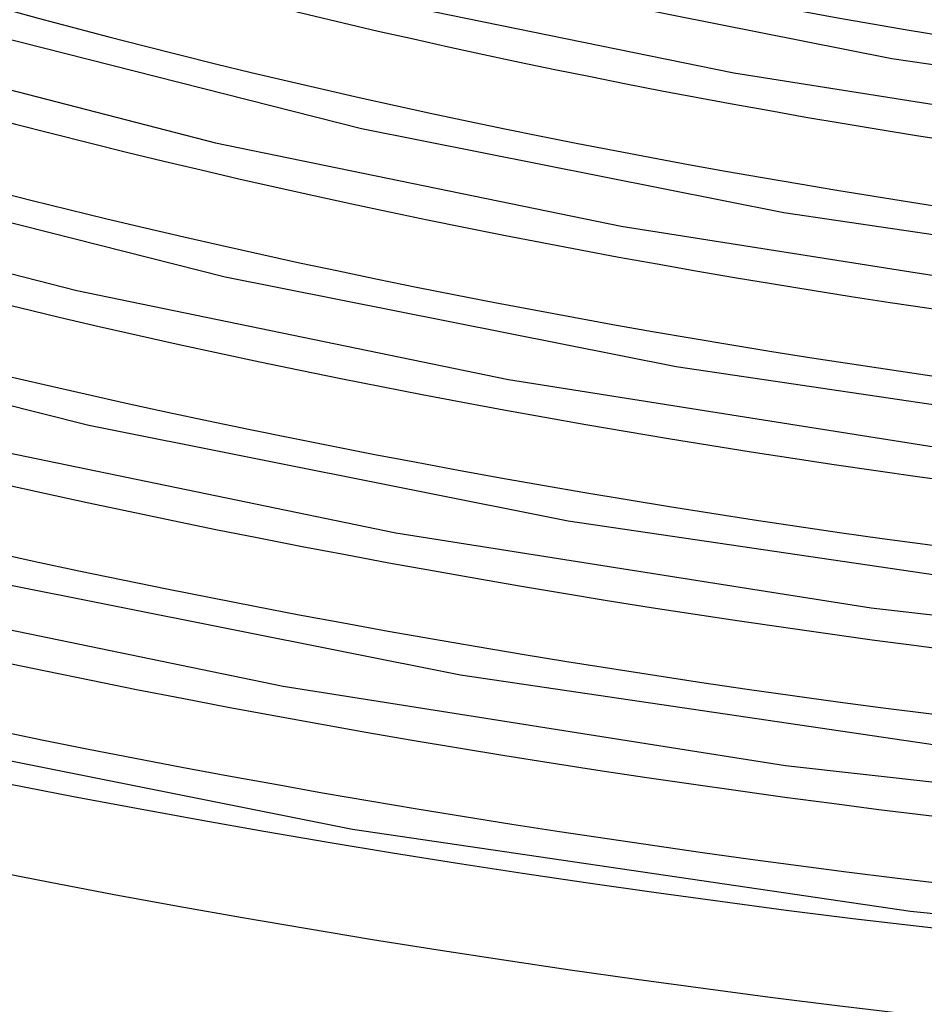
# Model space of a CAD drawing. Header units: millimetres. Extents: x -852 to 852, y -906 to 935.
# Tile 23 of 74: x -184 to -114, y 383 to 460. Entities that reach past the tile are written whole.
import ezdxf

# ---------------------------------------------------------------- set-up
doc = ezdxf.new("R2010")
doc.units = ezdxf.units.MM
doc.layers.add('HIDDEN', color=7, linetype='Continuous')
doc.layers.add('THICK', color=7, linetype='Continuous')

msp = doc.modelspace()

# ---------------------------------------------------------------- linework, layer by layer
at = {"layer": 'HIDDEN'}
for centre, major_axis, start_param, end_param in [((0, 629.167), (-506.5, 0), 0, 2.617994), ((0, 629.159), (-349.56, 0), 1.061502, 2.069619), ((0, 629.159), (-374.885, 0), 1.060535, 2.070585), ((0, 629.159), (-400.21, 0), 1.059691, 2.071429), ((0, 629.159), (-425.535, 0), 1.058948, 2.072173), ((0, 629.159), (-450.86, 0), 1.058288, 2.072833), ((0, 629.159), (-476.185, 0), 1.057698, 2.073423)]:
    msp.add_ellipse(centre, major_axis=major_axis, ratio=0.5, start_param=start_param, end_param=end_param, dxfattribs=at)
at = {"layer": 'THICK'}
for p, q in [((-147.029, 462.729), (-116.482, 456.66)), ((-158.146, 461.584), (-128.729, 455.53)), ((-188.701, 459.124), (-157.597, 451.221)), ((-198.809, 457.807), (-168.893, 450.118)), ((-116.482, 456.66), (-84.731, 451.993)), ((-128.729, 455.53), (-98.16, 450.707)), ((-157.597, 451.221), (-124.841, 444.707)), ((-168.893, 450.118), (-137.463, 443.645)), ((-201.364, 448.158), (-168.165, 439.714)), ((-211.471, 446.841), (-179.644, 438.653)), ((-124.841, 444.707), (-90.788, 439.699)), ((-137.463, 443.645), (-104.799, 438.487)), ((-168.165, 439.714), (-133.2, 432.754)), ((-179.644, 438.653), (-146.199, 431.759)), ((-214.027, 437.192), (-178.736, 428.207)), ((-133.2, 432.754), (-96.846, 427.404)), ((-146.199, 431.759), (-111.44, 426.268)), ((-178.736, 428.207), (-141.56, 420.801)), ((-190.389, 427.186), (-154.931, 419.873)), ((-141.56, 420.801), (-102.904, 415.109)), ((-154.931, 419.873), (-118.078, 414.048)), ((-189.302, 416.699), (-149.918, 408.848)), ((-201.14, 415.721), (-163.667, 407.988)), ((-118.078, 414.048), (-80.174, 409.797)), ((-149.918, 408.848), (-108.961, 402.814)), ((-163.667, 407.988), (-124.719, 401.828)), ((-199.878, 405.193), (-158.281, 396.896)), ((-124.719, 401.828), (-84.658, 397.334)), ((-158.281, 396.896), (-115.02, 390.519)), ((-115.02, 390.519), (-70.555, 386.169))]:
    msp.add_line(p, q, dxfattribs=at)
for centre, major_axis, start_param, end_param in [((0, 633.498), (556.5, 0), -3.141592, -0.523599), ((0, 633.498), (-501.5, 0), 0, 2.617994), ((0, 629.167), (-556.5, 0), 0, 2.617994), ((0, 629.159), (334.215, 0), -2.079434, -1.072631), ((0, 629.159), (359.54, 0), -2.080488, -1.071577), ((0, 629.159), (384.865, 0), -2.081403, -1.070661), ((0, 629.159), (410.19, 0), -2.082205, -1.069859), ((0, 629.159), (435.515, 0), -2.082914, -1.06915), ((0, 629.159), (460.84, 0), -2.083545, -1.068519), ((0, 629.159), (486.165, 0), -2.08411, -1.067954)]:
    msp.add_ellipse(centre, major_axis=major_axis, ratio=0.5, start_param=start_param, end_param=end_param, dxfattribs=at)

doc.saveas('drawing.dxf')
